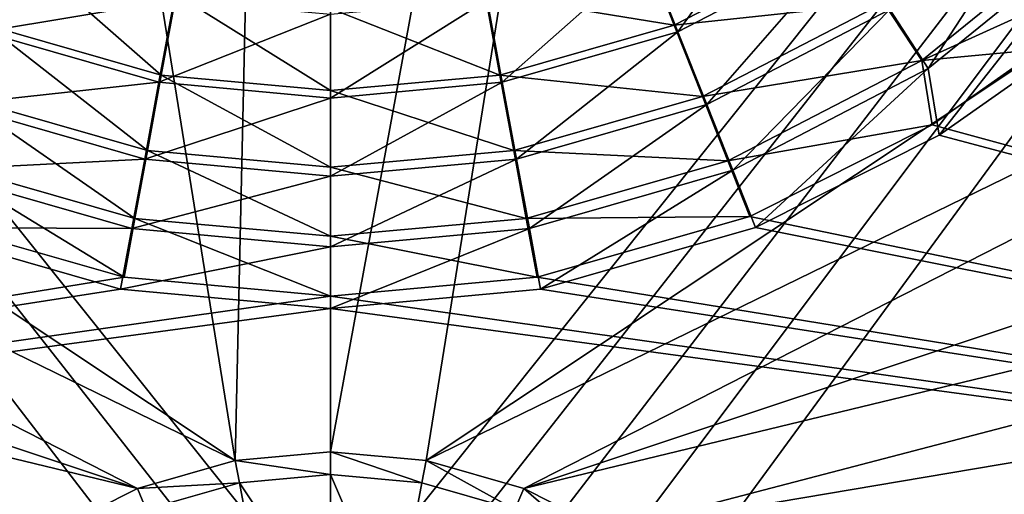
# Model space of a CAD drawing. Header units: metres. Extents: x -1004 to 0, y -808 to 0.
# Tile 68 of 159: x -541 to -418, y -610 to -551. Entities that reach past the tile are written whole.
import ezdxf

# ---------------------------------------------------------------- set-up
doc = ezdxf.new("R2010")
doc.units = ezdxf.units.M

msp = doc.modelspace()

# ---------------------------------------------------------------- linework, layer by layer
at = {"layer": 'None012310'}
for points in [[(-432.624451, -550.159363, 2150.335205), (-412.347168, -533.687561, 2150.335205), (-427.827759, -557.496216, 2158.308838)], [(-412.347168, -533.687561, 2150.335205), (-406.148865, -539.885864, 2158.308838), (-427.827759, -557.496216, 2158.308838)], [(-462.73587, -543.244934, 2137.627197), (-445.733917, -534.688721, 2137.627197), (-458.905396, -552.917969, 2143.397217)], [(-445.733917, -534.688721, 2137.627197), (-437.926453, -542.049561, 2143.397217), (-458.905396, -552.917969, 2143.397217)], [(-433.330109, -549.304871, 2153.198975), (-428.643829, -556.48822, 2161.194092), (-407.145996, -539.058289, 2161.194092)], [(-407.145996, -539.058289, 2161.194092), (-428.643829, -556.48822, 2161.194092), (-401.899475, -544.31427, 2169.999756)], [(-406.148865, -539.885864, 2158.308838), (-426.47702, -565.73114, 2167.143799), (-427.827759, -557.496216, 2158.308838)], [(-406.148865, -539.885864, 2158.308838), (-413.013092, -556.26178, 2167.143799), (-426.47702, -565.73114, 2167.143799)], [(-463.106232, -542.614624, 2140.483154), (-459.362671, -552.097412, 2146.241211), (-438.53125, -541.332397, 2146.241211)], [(-438.53125, -541.332397, 2146.241211), (-459.362671, -552.097412, 2146.241211), (-433.330109, -549.304871, 2153.198975)], [(-540.931091, -542.614624, 2140.483154), (-544.674622, -552.097412, 2146.241211), (-523.032471, -558.294373, 2146.241211)], [(-521.189331, -548.267395, 2140.483154), (-540.931091, -542.614624, 2140.483154), (-523.032471, -558.294373, 2146.241211)], [(-463.106232, -542.614624, 2140.483154), (-482.847961, -548.267395, 2140.483154), (-459.362671, -552.097412, 2146.241211)], [(-458.905396, -552.917969, 2143.397217), (-437.926453, -542.049561, 2143.397217), (-455.338867, -561.92688, 2150.335205)], [(-437.926453, -542.049561, 2143.397217), (-432.624451, -550.159363, 2150.335205), (-455.338867, -561.92688, 2150.335205)], [(-541.301453, -543.244934, 2137.627197), (-521.43866, -548.955872, 2137.627197), (-545.131897, -552.917969, 2143.397217)], [(-482.598633, -548.955872, 2137.627197), (-462.73587, -543.244934, 2137.627197), (-480.706146, -559.186157, 2143.397217)], [(-462.73587, -543.244934, 2137.627197), (-458.905396, -552.917969, 2143.397217), (-480.706146, -559.186157, 2143.397217)], [(-428.643829, -556.48822, 2161.194092), (-414.052521, -555.126587, 2169.999756), (-401.899475, -544.31427, 2169.999756)], [(-523.032471, -558.294373, 2146.241211), (-502.018646, -560.210388, 2146.241211), (-521.189331, -548.267395, 2140.483154)], [(-502.018646, -560.210388, 2146.241211), (-502.018646, -550.015381, 2140.483154), (-521.189331, -548.267395, 2140.483154)], [(-482.847961, -548.267395, 2140.483154), (-502.018646, -550.015381, 2140.483154), (-481.004822, -558.294373, 2146.241211)], [(-482.847961, -548.267395, 2140.483154), (-481.004822, -558.294373, 2146.241211), (-459.362671, -552.097412, 2146.241211)], [(-521.43866, -548.955872, 2137.627197), (-523.331177, -559.186157, 2143.397217), (-545.131897, -552.917969, 2143.397217)], [(-521.43866, -548.955872, 2137.627197), (-502.018646, -550.737671, 2137.627197), (-523.331177, -559.186157, 2143.397217)], [(-480.706146, -559.186157, 2143.397217), (-502.018646, -561.141541, 2143.397217), (-482.598633, -548.955872, 2137.627197)], [(-502.018646, -561.141541, 2143.397217), (-502.018646, -550.737671, 2137.627197), (-482.598633, -548.955872, 2137.627197)], [(-459.362671, -552.097412, 2146.241211), (-455.868134, -560.951904, 2153.198975), (-433.330109, -549.304871, 2153.198975)], [(-433.330109, -549.304871, 2153.198975), (-455.868134, -560.951904, 2153.198975), (-428.643829, -556.48822, 2161.194092)], [(-502.018646, -550.737671, 2137.627197), (-502.018646, -561.141541, 2143.397217), (-523.331177, -559.186157, 2143.397217)], [(-502.018646, -550.015381, 2140.483154), (-502.018646, -560.210388, 2146.241211), (-481.004822, -558.294373, 2146.241211)], [(-455.338867, -561.92688, 2150.335205), (-432.624451, -550.159363, 2150.335205), (-452.112244, -570.077148, 2158.308838)], [(-432.624451, -550.159363, 2150.335205), (-427.827759, -557.496216, 2158.308838), (-452.112244, -570.077148, 2158.308838)], [(-544.674622, -552.097412, 2146.241211), (-548.169189, -560.951904, 2153.198975), (-524.754028, -567.656494, 2153.198975)], [(-523.032471, -558.294373, 2146.241211), (-544.674622, -552.097412, 2146.241211), (-524.754028, -567.656494, 2153.198975)], [(-459.362671, -552.097412, 2146.241211), (-481.004822, -558.294373, 2146.241211), (-455.868134, -560.951904, 2153.198975)], [(-545.131897, -552.917969, 2143.397217), (-523.331177, -559.186157, 2143.397217), (-548.698425, -561.92688, 2150.335205)], [(-480.706146, -559.186157, 2143.397217), (-458.905396, -552.917969, 2143.397217), (-478.943085, -568.713623, 2150.335205)], [(-458.905396, -552.917969, 2143.397217), (-455.338867, -561.92688, 2150.335205), (-478.943085, -568.713623, 2150.335205)], [(-427.364502, -564.474976, 2169.999756), (-414.052521, -555.126587, 2169.999756), (-428.643829, -556.48822, 2161.194092)], [(-183.245575, -631.100647, 2169.999756), (-414.052521, -555.126587, 2169.999756), (-427.364502, -564.474976, 2169.999756)], [(-455.868134, -560.951904, 2153.198975), (-452.719513, -568.92981, 2161.194092), (-428.643829, -556.48822, 2161.194092)], [(-428.643829, -556.48822, 2161.194092), (-452.719513, -568.92981, 2161.194092), (-427.364502, -564.474976, 2169.999756)], [(-426.47702, -565.73114, 2167.143799), (-413.013092, -556.26178, 2167.143799), (-183.245575, -630.385498, 2167.143799)], [(-524.754028, -567.656494, 2153.198975), (-502.018646, -569.729431, 2153.198975), (-523.032471, -558.294373, 2146.241211)], [(-502.018646, -569.729431, 2153.198975), (-502.018646, -560.210388, 2146.241211), (-523.032471, -558.294373, 2146.241211)], [(-481.004822, -558.294373, 2146.241211), (-502.018646, -560.210388, 2146.241211), (-479.283295, -567.656494, 2153.198975)], [(-481.004822, -558.294373, 2146.241211), (-479.283295, -567.656494, 2153.198975), (-455.868134, -560.951904, 2153.198975)], [(-427.827759, -557.496216, 2158.308838), (-449.289581, -577.210388, 2167.143799), (-452.112244, -570.077148, 2158.308838)], [(-426.47702, -565.73114, 2167.143799), (-449.289581, -577.210388, 2167.143799), (-427.827759, -557.496216, 2158.308838)], [(-523.331177, -559.186157, 2143.397217), (-525.094238, -568.713623, 2150.335205), (-548.698425, -561.92688, 2150.335205)], [(-523.331177, -559.186157, 2143.397217), (-502.018646, -561.141541, 2143.397217), (-525.094238, -568.713623, 2150.335205)], [(-478.943085, -568.713623, 2150.335205), (-502.018646, -570.83075, 2150.335205), (-480.706146, -559.186157, 2143.397217)], [(-502.018646, -570.83075, 2150.335205), (-502.018646, -561.141541, 2143.397217), (-480.706146, -559.186157, 2143.397217)], [(-548.169189, -560.951904, 2153.198975), (-551.31781, -568.92981, 2161.194092), (-526.305115, -576.091858, 2161.194092)], [(-524.754028, -567.656494, 2153.198975), (-548.169189, -560.951904, 2153.198975), (-526.305115, -576.091858, 2161.194092)], [(-502.018646, -560.210388, 2146.241211), (-502.018646, -569.729431, 2153.198975), (-479.283295, -567.656494, 2153.198975)], [(-455.868134, -560.951904, 2153.198975), (-479.283295, -567.656494, 2153.198975), (-452.719513, -568.92981, 2161.194092)], [(-548.698425, -561.92688, 2150.335205), (-525.094238, -568.713623, 2150.335205), (-551.925049, -570.077148, 2158.308838)], [(-502.018646, -561.141541, 2143.397217), (-502.018646, -570.83075, 2150.335205), (-525.094238, -568.713623, 2150.335205)], [(-478.943085, -568.713623, 2150.335205), (-455.338867, -561.92688, 2150.335205), (-477.348053, -577.333008, 2158.308838)], [(-455.338867, -561.92688, 2150.335205), (-452.112244, -570.077148, 2158.308838), (-477.348053, -577.333008, 2158.308838)], [(-452.719513, -568.92981, 2161.194092), (-449.994415, -575.838135, 2169.999756), (-427.364502, -564.474976, 2169.999756)], [(-427.364502, -564.474976, 2169.999756), (-449.994415, -575.838135, 2169.999756), (-183.245575, -631.100647, 2169.999756)], [(-449.289581, -577.210388, 2167.143799), (-426.47702, -565.73114, 2167.143799), (-183.245575, -630.385498, 2167.143799)], [(-526.305115, -576.091858, 2161.194092), (-502.018646, -578.306213, 2161.194092), (-524.754028, -567.656494, 2153.198975)], [(-502.018646, -578.306213, 2161.194092), (-502.018646, -569.729431, 2153.198975), (-524.754028, -567.656494, 2153.198975)], [(-479.283295, -567.656494, 2153.198975), (-502.018646, -569.729431, 2153.198975), (-477.732178, -576.091858, 2161.194092)], [(-479.283295, -567.656494, 2153.198975), (-477.732178, -576.091858, 2161.194092), (-452.719513, -568.92981, 2161.194092)], [(-554.042908, -575.838135, 2169.999756), (-527.649048, -583.39563, 2169.999756), (-551.31781, -568.92981, 2161.194092)], [(-525.094238, -568.713623, 2150.335205), (-526.68927, -577.333008, 2158.308838), (-551.925049, -570.077148, 2158.308838)], [(-551.31781, -568.92981, 2161.194092), (-527.649048, -583.39563, 2169.999756), (-526.305115, -576.091858, 2161.194092)], [(-525.094238, -568.713623, 2150.335205), (-502.018646, -570.83075, 2150.335205), (-526.68927, -577.333008, 2158.308838)], [(-477.348053, -577.333008, 2158.308838), (-502.018646, -579.596436, 2158.308838), (-478.943085, -568.713623, 2150.335205)], [(-502.018646, -579.596436, 2158.308838), (-502.018646, -570.83075, 2150.335205), (-478.943085, -568.713623, 2150.335205)], [(-452.719513, -568.92981, 2161.194092), (-477.732178, -576.091858, 2161.194092), (-449.994415, -575.838135, 2169.999756)], [(-551.925049, -570.077148, 2158.308838), (-526.68927, -577.333008, 2158.308838), (-554.747742, -577.210388, 2167.143799)], [(-502.018646, -569.729431, 2153.198975), (-502.018646, -578.306213, 2161.194092), (-477.732178, -576.091858, 2161.194092)], [(-452.112244, -570.077148, 2158.308838), (-475.951294, -584.876221, 2167.143799), (-477.348053, -577.333008, 2158.308838)], [(-449.289581, -577.210388, 2167.143799), (-475.951294, -584.876221, 2167.143799), (-452.112244, -570.077148, 2158.308838)], [(-502.018646, -570.83075, 2150.335205), (-502.018646, -579.596436, 2158.308838), (-526.68927, -577.333008, 2158.308838)], [(-820.791748, -631.100647, 2169.999756), (-527.649048, -583.39563, 2169.999756), (-554.042908, -575.838135, 2169.999756)], [(-527.649048, -583.39563, 2169.999756), (-502.018646, -585.732666, 2169.999756), (-526.305115, -576.091858, 2161.194092)], [(-526.305115, -576.091858, 2161.194092), (-502.018646, -585.732666, 2169.999756), (-502.018646, -578.306213, 2161.194092)], [(-477.732178, -576.091858, 2161.194092), (-502.018646, -578.306213, 2161.194092), (-476.388245, -583.39563, 2169.999756)], [(-477.732178, -576.091858, 2161.194092), (-476.388245, -583.39563, 2169.999756), (-449.994415, -575.838135, 2169.999756)], [(-449.994415, -575.838135, 2169.999756), (-476.388245, -583.39563, 2169.999756), (-183.245575, -631.100647, 2169.999756)], [(-554.747742, -577.210388, 2167.143799), (-528.085999, -584.876221, 2167.143799), (-820.791748, -630.385498, 2167.143799)], [(-526.68927, -577.333008, 2158.308838), (-528.085999, -584.876221, 2167.143799), (-554.747742, -577.210388, 2167.143799)], [(-526.68927, -577.333008, 2158.308838), (-502.018646, -579.596436, 2158.308838), (-528.085999, -584.876221, 2167.143799)], [(-475.951294, -584.876221, 2167.143799), (-502.018646, -587.267883, 2167.143799), (-477.348053, -577.333008, 2158.308838)], [(-477.348053, -577.333008, 2158.308838), (-502.018646, -587.267883, 2167.143799), (-502.018646, -579.596436, 2158.308838)], [(-183.245575, -630.385498, 2167.143799), (-475.951294, -584.876221, 2167.143799), (-449.289581, -577.210388, 2167.143799)], [(-502.018646, -578.306213, 2161.194092), (-502.018646, -585.732666, 2169.999756), (-476.388245, -583.39563, 2169.999756)], [(-502.018646, -579.596436, 2158.308838), (-502.018646, -587.267883, 2167.143799), (-528.085999, -584.876221, 2167.143799)], [(-502.018646, -585.732666, 2169.999756), (-527.649048, -583.39563, 2169.999756), (-820.791748, -631.100647, 2169.999756)], [(-476.388245, -583.39563, 2169.999756), (-502.018646, -585.732666, 2169.999756), (-183.245575, -631.100647, 2169.999756)], [(-528.085999, -584.876221, 2167.143799), (-502.018646, -587.267883, 2167.143799), (-820.791748, -630.385498, 2167.143799)], [(-502.018646, -587.267883, 2167.143799), (-475.951294, -584.876221, 2167.143799), (-183.245575, -630.385498, 2167.143799)], [(-183.245575, -631.100647, 2169.999756), (-502.018646, -585.732666, 2169.999756), (-820.791748, -631.100647, 2169.999756)], [(-820.791748, -630.385498, 2167.143799), (-502.018646, -587.267883, 2167.143799), (-183.245575, -630.385498, 2167.143799)]]:
    msp.add_3dface(points, dxfattribs=at)
at = {"layer": 'None012349'}
for points in [[(-787.024658, -763.271118, 90), (-994.037292, -10, 90), (-533.424561, -638.481384, 90)], [(-994.037292, -10, 90), (-526.238708, -632.856445, 90), (-533.424561, -638.481384, 90)], [(-10, -10, 90), (-502.018646, -625.846375, 90), (-994.037292, -10, 90)], [(-502.018646, -625.846375, 90), (-510.034576, -626.560547, 90), (-994.037292, -10, 90)], [(-994.037292, -10, 90), (-510.034576, -626.560547, 90), (-518.256042, -628.853394, 90)], [(-518.256042, -628.853394, 90), (-526.238708, -632.856445, 90), (-994.037292, -10, 90)], [(-494.003571, -626.560364, 90), (-502.018646, -625.846375, 90), (-10, -10, 90)], [(-485.779327, -628.854126, 90), (-494.003571, -626.560364, 90), (-10, -10, 90)], [(-477.800262, -632.855408, 90), (-485.779327, -628.854126, 90), (-10, -10, 90)], [(-10, -10, 90), (-470.61264, -638.481506, 90), (-477.800262, -632.855408, 90)], [(-217.024689, -763.271118, 90), (-470.61264, -638.481506, 90), (-10, -10, 90)], [(-940.709534, -322.106171, 114.400673), (-513.875122, -606.131226, 109.443001), (-598.695557, -78.099586, 118.659828)], [(-598.695557, -78.099586, 118.659828), (-513.875122, -606.131226, 109.443001), (-502.018616, -79.224953, 118.640182)], [(-502.018616, -79.224953, 118.640182), (-502.018646, -605.043579, 109.461983), (-405.341431, -78.099579, 118.659828)], [(-502.018646, -605.043579, 109.461983), (-490.16217, -606.131226, 109.443001), (-405.341431, -78.099579, 118.659828)], [(-405.341431, -78.099579, 118.659828), (-490.16217, -606.131226, 109.443001), (-63.327908, -322.10611, 114.400681)], [(-513.875122, -606.131226, 109.443001), (-502.018646, -605.043579, 109.461983), (-502.018616, -79.224953, 118.640182)], [(-940.709534, -322.106171, 114.400673), (-941.270813, -397.57312, 113.083397), (-513.875122, -606.131226, 109.443001)], [(-490.16217, -606.131226, 109.443001), (-62.766594, -397.573273, 113.083397), (-63.327908, -322.10611, 114.400681)], [(-941.270813, -397.57312, 113.083397), (-526.001953, -609.617432, 109.382149), (-513.875122, -606.131226, 109.443001)], [(-941.270813, -397.57312, 113.083397), (-940.077576, -471.62793, 111.790764), (-526.001953, -609.617432, 109.382149)], [(-490.16217, -606.131226, 109.443001), (-478.035339, -609.617432, 109.382149), (-62.766594, -397.573273, 113.083397)], [(-478.035339, -609.617432, 109.382149), (-63.959824, -471.626282, 111.790794), (-62.766594, -397.573273, 113.083397)], [(-940.077576, -471.62793, 111.790764), (-938.786865, -509.7388, 111.125534), (-526.001953, -609.617432, 109.382149)], [(-65.250557, -509.738708, 111.125542), (-63.959824, -471.626282, 111.790794), (-478.035339, -609.617432, 109.382149)], [(-526.001953, -609.617432, 109.382149), (-938.786865, -509.7388, 111.125534), (-536.392456, -614.846802, 109.290871)], [(-938.786865, -509.7388, 111.125534), (-937.068787, -547.130127, 110.47287), (-536.392456, -614.846802, 109.290871)], [(-467.644836, -614.846802, 109.290871), (-65.250557, -509.738708, 111.125542), (-478.035339, -609.617432, 109.382149)], [(-66.968597, -547.130066, 110.47287), (-65.250557, -509.738708, 111.125542), (-467.644836, -614.846802, 109.290871)], [(-536.392456, -614.846802, 109.290871), (-937.068787, -547.130127, 110.47287), (-548.091431, -624.124634, 109.128922)], [(-455.945892, -624.124634, 109.128922), (-66.968597, -547.130066, 110.47287), (-467.644836, -614.846802, 109.290871)], [(-68.964417, -581.773499, 109.868164), (-66.968597, -547.130066, 110.47287), (-455.945892, -624.124634, 109.128922)], [(-446.666656, -635.821777, 108.924751), (-68.964417, -581.773499, 109.868164), (-455.945892, -624.124634, 109.128922)], [(-72.884094, -636.042603, 108.920898), (-68.964417, -581.773499, 109.868164), (-446.666656, -635.821777, 108.924751)], [(-513.324951, -608.890686, 100.792519), (-513.875122, -606.131226, 109.443001), (-526.001953, -609.617432, 109.382149)], [(-502.018646, -607.854553, 100.8106), (-502.018646, -605.043579, 109.461983), (-513.875122, -606.131226, 109.443001)], [(-513.324951, -608.890686, 100.792519), (-502.018646, -607.854553, 100.8106), (-513.875122, -606.131226, 109.443001)], [(-490.16217, -606.131226, 109.443001), (-502.018646, -605.043579, 109.461983), (-490.712372, -608.890686, 100.792519)], [(-502.018646, -605.043579, 109.461983), (-502.018646, -607.854553, 100.8106), (-490.712372, -608.890686, 100.792519)], [(-490.16217, -606.131226, 109.443001), (-490.712372, -608.890686, 100.792519), (-479.135468, -612.216553, 100.734467)], [(-478.035339, -609.617432, 109.382149), (-490.16217, -606.131226, 109.443001), (-479.135468, -612.216553, 100.734467)], [(-513.324951, -608.890686, 100.792519), (-502.018646, -625.846375, 90), (-502.018646, -607.854553, 100.8106)], [(-494.003571, -626.560364, 90), (-490.712372, -608.890686, 100.792519), (-502.018646, -607.854553, 100.8106)], [(-502.018646, -607.854553, 100.8106), (-502.018646, -625.846375, 90), (-494.003571, -626.560364, 90)], [(-524.901855, -612.216553, 100.734467), (-526.001953, -609.617432, 109.382149), (-536.392456, -614.846802, 109.290871)], [(-524.901855, -612.216553, 100.734467), (-513.324951, -608.890686, 100.792519), (-526.001953, -609.617432, 109.382149)], [(-524.901855, -612.216553, 100.734467), (-510.034576, -626.560547, 90), (-513.324951, -608.890686, 100.792519)], [(-510.034576, -626.560547, 90), (-502.018646, -625.846375, 90), (-513.324951, -608.890686, 100.792519)], [(-479.135468, -612.216553, 100.734467), (-490.712372, -608.890686, 100.792519), (-494.003571, -626.560364, 90)], [(-478.035339, -609.617432, 109.382149), (-479.135468, -612.216553, 100.734467), (-469.2117, -617.209473, 100.647316)], [(-467.644836, -614.846802, 109.290871), (-478.035339, -609.617432, 109.382149), (-469.2117, -617.209473, 100.647316)]]:
    msp.add_3dface(points, dxfattribs=at)

doc.saveas('drawing.dxf')
